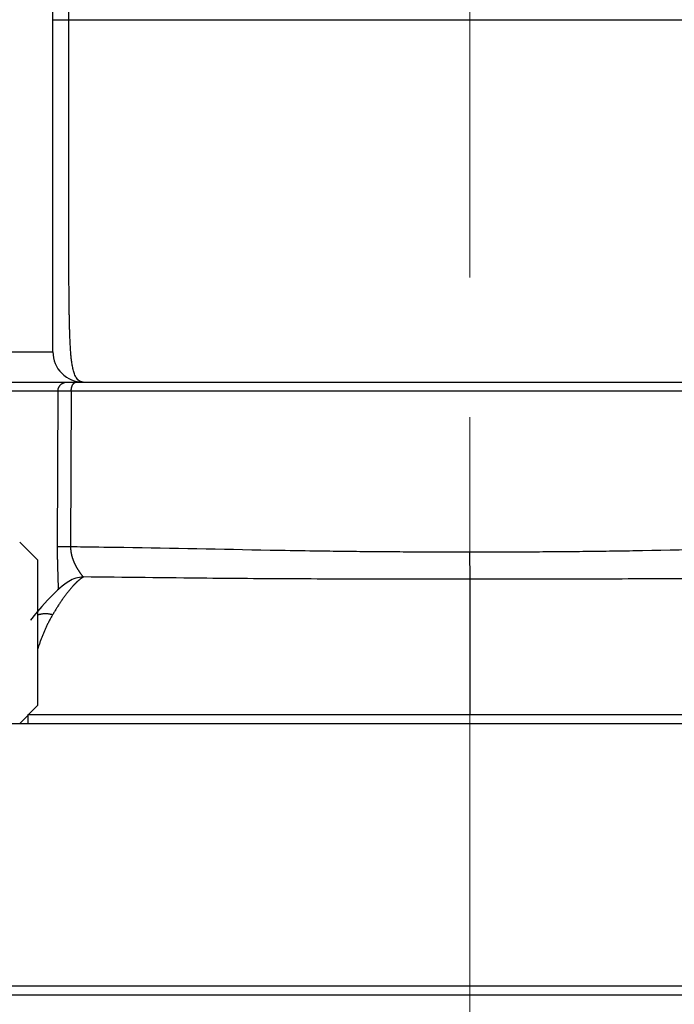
# Model space of a CAD drawing. Header units: millimetres. Extents: x 0 to 840, y 0 to 594.
# Tile 124 of 148: x 711 to 722, y 352 to 369. Entities that reach past the tile are written whole.
import ezdxf

# ---------------------------------------------------------------- set-up
doc = ezdxf.new("R2010")
doc.units = ezdxf.units.MM
doc.header["$LTSCALE"] = 0.36378
doc.linetypes.add('CENTER', pattern=[50.8, 31.75, -6.35, 6.35, -6.35])
doc.layers.add('NoLayerName_001', color=7, linetype='Continuous')
doc.layers.add('NoLayerName_003', color=7, linetype='Continuous')
doc.styles.get("Standard").update_dxf_attribs({"font": 'txt', "bigfont": 'extfont2'})
doc.dimstyles.get("Standard").update_dxf_attribs({"dimtxt": 2.5, "dimasz": 2.5, "dimexe": 1, "dimexo": 1, "dimtad": 1, "dimdec": 3, "dimzin": 0, "dimdsep": 46, "dimtxsty": 'Standard', "dimcen": 2.5, "dimadec": 3, "dimazin": 0, "dimtfac": 0.75, "dimtdec": 3, "dimtmove": 0, "dimatfit": 3, "dimfxl": 1, "dimarcsym": 0})

# ---------------------------------------------------------------- blocks, each defined once
blk = doc.blocks.new('_OPEN30')
at = {"color": 0, "linetype": 'ByBlock', "lineweight": -2}
for p, q in [((-1, 0.267949), (0, 0)), ((0, 0), (-1, -0.267949)), ((0, 0), (-1, 0))]:
    blk.add_line(p, q, dxfattribs=at)
blk = doc.blocks.new('*D53')
at = {"layer": 'Defpoints', "color": 0}
for p in [(661.153, 322.769), (775.859, 234.069)]:
    blk.add_point(p, dxfattribs=at)
at = {"layer": 'NoLayerName_001', "color": 0, "linetype": 'Continuous', "lineweight": 13}
blk.add_line((773.486, 235.905), (663.527, 320.934), dxfattribs=at)
blk.add_arc((718.506, 278.419), 72.5, 320.70541, 126.8628, dxfattribs=at)
at = {"layer": 'NoLayerName_001', "color": 0, "lineweight": 13, "xscale": 3, "yscale": 3, "zscale": 3}
for p, rotation in [((661.153, 322.769), 142.28603269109), ((775.859, 234.069), 322.28603269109)]:
    blk.add_blockref('_OPEN30', p, dxfattribs=dict(at, rotation=rotation))
at = {"layer": 'NoLayerName_001', "color": 0, "lineweight": 13, "insert": (753.983, 257.938), "char_height": 7, "attachment_point": 5, "rotation": 322.286}
blk.add_mtext('\\W0.8000;%%c145', dxfattribs=at)
blk = doc.blocks.new('*D55')
at = {"layer": 'Defpoints', "color": 0}
for p in [(658.506, 410.719), (658.506, 332.419), (778.506, 332.419)]:
    blk.add_point(p, dxfattribs=at)
at = {"layer": 'NoLayerName_001', "color": 0, "linetype": 'Continuous', "lineweight": 13}
for p, q in [((658.506, 334.419), (658.506, 412.719)), ((778.506, 334.419), (778.506, 412.719)), ((775.506, 410.719), (661.506, 410.719))]:
    blk.add_line(p, q, dxfattribs=at)
at = {"layer": 'NoLayerName_001', "color": 0, "lineweight": 13, "xscale": 3, "yscale": 3, "zscale": 3, "rotation": 180}
blk.add_blockref('_OPEN30', (658.506, 410.719), dxfattribs=at)
at = {"layer": 'NoLayerName_001', "color": 0, "lineweight": 13, "xscale": 3, "yscale": 3, "zscale": 3}
blk.add_blockref('_OPEN30', (778.506, 410.719), dxfattribs=at)
at = {"layer": 'NoLayerName_001', "color": 0, "lineweight": 13, "insert": (718.506, 416.219), "char_height": 7, "attachment_point": 5}
blk.add_mtext('\\W0.8000;120', dxfattribs=at)

msp = doc.modelspace()

# ---------------------------------------------------------------- linework, layer by layer
at = {"layer": 'NoLayerName_001', "color": 7, "linetype": 'Continuous', "lineweight": 25}
for p, q in [((711.6063, 363.0688), (711.6063, 389.1397)), ((706.5063, 362.5688), (730.5063, 362.5688)), ((711.3563, 359.6188), (711.0563, 359.9188)), ((711.3563, 357.2188), (711.3563, 359.6188)), ((711.8677, 359.2688), (711.8669, 359.2684)), ((711.238, 358.6282), (711.2378, 358.6279)), ((711.0563, 356.9188), (711.3563, 357.2188)), ((705.5063, 356.9188), (731.5063, 356.9188)), ((731.3184, 352.4188), (705.6943, 352.4188))]:
    msp.add_line(p, q, dxfattribs=at)
at = {"layer": 'NoLayerName_001', "color": 8, "linetype": 'Continuous', "lineweight": 25}
for p, q in [((711.8693, 368.5688), (711.8693, 389.1431)), ((711.6063, 368.5688), (725.4063, 368.5688)), ((708.3496, 363.0688), (711.6063, 363.0688)), ((711.6897, 362.4195), (708.96, 362.4195)), ((711.6897, 362.4195), (711.678, 359.8397)), ((711.9093, 362.4201), (711.8979, 359.8415)), ((725.1034, 362.4201), (711.9093, 362.4201)), ((718.5049, 359.7551), (718.5063, 359.3065)), ((718.5063, 359.3065), (718.5063, 357.0688)), ((711.1921, 357.0688), (711.1912, 356.9188)), ((711.1921, 357.0688), (725.8063, 357.0688)), ((731.4684, 352.5674), (705.5443, 352.5674))]:
    msp.add_line(p, q, dxfattribs=at)
at = {"layer": 'NoLayerName_001', "color": 7, "linetype": 'Continuous', "lineweight": 25}
msp.add_lwpolyline([(711.8677, 359.2688), (711.8264, 359.2411), (711.7571, 359.1882), (711.6844, 359.1254), (711.6051, 359.0501), (711.5179, 358.9599), (711.4226, 358.854), (711.3193, 358.7309), (711.2378, 358.6279)], dxfattribs=at)
msp.add_arc((712.1063, 363.0688), 0.5, 179.99995, 270, dxfattribs=at)
at = {"layer": 'NoLayerName_001', "color": 8, "linetype": 'Continuous', "lineweight": 25}
msp.add_arc((712.1246, 358.862), 0.4812, 91.68223, 122.27004, dxfattribs=at)
for points, knots in [([(712.0203, 362.6075), (712.0062, 362.6281), (711.9738, 362.667), (711.9502, 362.7392), (711.9325, 362.8119), (711.9202, 362.8858), (711.9109, 362.96), (711.9038, 363.0345), (711.8983, 363.1091), (711.8937, 363.1837), (711.89, 363.2584), (711.887, 363.3332), (711.8846, 363.4079), (711.8825, 363.4827), (711.8807, 363.5575), (711.8791, 363.6323), (711.8778, 363.7071), (711.8763, 363.8068), (711.8747, 363.9314), (711.8731, 364.1059), (711.8716, 364.3303), (711.8702, 364.6544), (711.8674, 366.0756), (711.8694, 367.397), (711.8693, 368.5688)], [0, 0, 0, 0, 0.0748084, 0.1500539, 0.2247885, 0.2995761, 0.3744172, 0.4492225, 0.5240128, 0.5988043, 0.6736023, 0.7484074, 0.8232157, 0.8980203, 0.9728194, 1.047615, 1.122409, 1.1972028, 1.3467932, 1.4963864, 1.720776, 2.0199595, 2.4687358, 5.9841488, 5.9841488, 5.9841488, 5.9841488]), ([(711.6897, 362.4195), (711.6898, 362.4221), (711.6898, 362.4273), (711.6905, 362.4351), (711.6916, 362.4428), (711.693, 362.4505), (711.6948, 362.4581), (711.6971, 362.4656), (711.6997, 362.4729), (711.7027, 362.4802), (711.706, 362.4872), (711.7097, 362.4941), (711.7138, 362.5007), (711.7182, 362.5072), (711.723, 362.5134), (711.728, 362.5193), (711.7334, 362.525), (711.739, 362.5304), (711.7449, 362.5354), (711.7511, 362.5402), (711.7575, 362.5446), (711.7642, 362.5487), (711.771, 362.5525), (711.7781, 362.5559), (711.7853, 362.5589), (711.7927, 362.5615), (711.8002, 362.5637), (711.8078, 362.5655), (711.8154, 362.567), (711.8232, 362.568), (711.8309, 362.5686), (711.8361, 362.5687), (711.8387, 362.5688)], [0, 0, 0, 0, 0.00776231, 0.01554355, 0.02333994, 0.03114738, 0.03896168, 0.04677881, 0.05459509, 0.06240752, 0.07021547, 0.07801997, 0.08582173, 0.09362123, 0.10141884, 0.10921503, 0.1170105, 0.12480625, 0.13260303, 0.14040125, 0.14820121, 0.15600322, 0.16380782, 0.17161593, 0.17942894, 0.18724642, 0.19506515, 0.20288118, 0.21069021, 0.21848786, 0.22626989, 0.23403243, 0.23403243, 0.23403243, 0.23403243]), ([(711.9093, 362.4201), (711.9093, 362.4218), (711.9093, 362.4253), (711.9095, 362.4306), (711.9098, 362.4359), (711.9102, 362.4412), (711.9107, 362.4464), (711.9113, 362.4517), (711.912, 362.4569), (711.9128, 362.4621), (711.9137, 362.4673), (711.9148, 362.4725), (711.9159, 362.4777), (711.9172, 362.4829), (711.9186, 362.488), (711.9201, 362.493), (711.9218, 362.4981), (711.9236, 362.5031), (711.9255, 362.508), (711.9276, 362.5128), (711.9298, 362.5176), (711.9322, 362.5223), (711.9348, 362.527), (711.9375, 362.5315), (711.9405, 362.5359), (711.9436, 362.5402), (711.9469, 362.5443), (711.9503, 362.5482), (711.9541, 362.552), (711.9581, 362.5555), (711.9624, 362.5587), (711.9669, 362.5615), (711.9717, 362.564), (711.9767, 362.566), (711.9819, 362.5675), (711.9871, 362.5686), (711.9907, 362.5686), (711.9924, 362.5688)], [0, 0, 0, 0, 0.00527637, 0.01055491, 0.01583541, 0.02111771, 0.02640174, 0.03168753, 0.03697517, 0.04226486, 0.0475569, 0.0528517, 0.05814973, 0.0634508, 0.06875271, 0.07405338, 0.07935126, 0.08464541, 0.08993554, 0.09522201, 0.10050595, 0.10578926, 0.11107455, 0.11636163, 0.12164631, 0.12692587, 0.13219971, 0.13746989, 0.14274434, 0.14803937, 0.15338018, 0.15877085, 0.16417854, 0.16957335, 0.17493433, 0.18025261, 0.18553512, 0.18553512, 0.18553512, 0.18553512]), ([(712.1063, 362.5688), (712.1047, 362.5688), (712.1015, 362.5688), (712.0967, 362.5692), (712.0919, 362.5697), (712.0871, 362.5705), (712.0823, 362.5715), (712.0776, 362.5727), (712.073, 362.5741), (712.0684, 362.5756), (712.0638, 362.5774), (712.0594, 362.5794), (712.0551, 362.5815), (712.0508, 362.5839), (712.0466, 362.5863), (712.0426, 362.589), (712.0386, 362.5918), (712.0347, 362.5947), (712.031, 362.5977), (712.0273, 362.6009), (712.0238, 362.6041), (712.0215, 362.6064), (712.0203, 362.6075)], [0, 0, 0, 0, 0.004817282, 0.009645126, 0.014482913, 0.019329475, 0.024183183, 0.029042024, 0.033903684, 0.038765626, 0.043625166, 0.048479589, 0.053328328, 0.058173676, 0.063017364, 0.067860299, 0.072702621, 0.077543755, 0.082382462, 0.087216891, 0.092044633, 0.096862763, 0.096862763, 0.096862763, 0.096862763]), ([(711.9093, 362.4201), (711.8507, 362.42), (711.7885, 362.42), (711.7226, 362.4199), (711.7116, 362.4198), (711.7007, 362.4197), (711.6933, 362.4196), (711.6897, 362.4195)], [0, 0, 0, 0, 0.17567392, 0.18665372, 0.19763327, 0.20861263, 0.21959203, 0.21959203, 0.21959203, 0.21959203]), ([(711.678, 359.8397), (711.678, 359.8303), (711.6779, 359.8114), (711.6779, 359.7831), (711.6781, 359.7548), (711.6783, 359.7265), (711.6786, 359.6982), (711.679, 359.6699), (711.6795, 359.6416), (711.68, 359.6133), (711.6807, 359.585), (711.6813, 359.5567), (711.6823, 359.519), (711.6837, 359.4719), (711.6862, 359.3964), (711.6884, 359.3304), (711.6901, 359.2738), (711.6909, 359.2456), (711.6916, 359.2173), (711.6921, 359.189), (711.6925, 359.1607), (711.6925, 359.1418), (711.6926, 359.1324)], [0, 0, 0, 0, 0.02830143, 0.05660296, 0.08490476, 0.11320694, 0.14150955, 0.16981263, 0.19811613, 0.22641998, 0.25472408, 0.28302827, 0.31133237, 0.36793938, 0.42454342, 0.53774831, 0.5660509, 0.59435429, 0.62265753, 0.65096, 0.67926158, 0.70756279, 0.70756279, 0.70756279, 0.70756279]), ([(711.8979, 359.8415), (711.8784, 359.8414), (711.8417, 359.8414), (711.7977, 359.8413), (711.7684, 359.8411), (711.7513, 359.841), (711.7293, 359.8408), (711.7097, 359.8405), (711.6926, 359.8403), (711.6853, 359.8401), (711.6804, 359.8399), (711.678, 359.8397)], [0, 0, 0, 0, 0.05864875, 0.10996815, 0.13196176, 0.14662328, 0.16128392, 0.1979415, 0.20527495, 0.21260661, 0.21993687, 0.21993687, 0.21993687, 0.21993687]), ([(718.5058, 359.7551), (718.4324, 359.7549), (718.2855, 359.7545), (717.9918, 359.7543), (717.6246, 359.755), (717.1841, 359.7574), (716.7435, 359.7612), (716.303, 359.7665), (715.789, 359.7739), (714.6143, 359.794), (713.3663, 359.8197), (712.265, 359.8366), (711.9713, 359.8405), (711.8979, 359.8415)], [0, 0, 0, 0, 0.2202855, 0.4405717, 0.8811455, 1.3217203, 1.7622939, 2.2028653, 2.6434363, 3.3042937, 5.7274309, 6.3882868, 6.608572, 6.608572, 6.608572, 6.608572]), ([(711.8979, 359.8415), (711.898, 359.8378), (711.898, 359.8304), (711.8984, 359.8194), (711.8991, 359.8083), (711.8999, 359.7973), (711.9009, 359.7863), (711.9022, 359.7753), (711.9036, 359.7643), (711.9053, 359.7533), (711.9072, 359.7424), (711.9093, 359.7315), (711.9115, 359.7207), (711.914, 359.7099), (711.9166, 359.6992), (711.9195, 359.6885), (711.9225, 359.6778), (711.9257, 359.6673), (711.929, 359.6567), (711.9326, 359.6462), (711.9362, 359.6358), (711.9401, 359.6254), (711.944, 359.6151), (711.9482, 359.6049), (711.9524, 359.5947), (711.9568, 359.5845), (711.9614, 359.5744), (711.966, 359.5644), (711.9708, 359.5544), (711.9757, 359.5445), (711.9808, 359.5347), (711.9859, 359.5249), (711.9911, 359.5152), (711.9965, 359.5055), (712.002, 359.4959), (712.0075, 359.4863), (712.0132, 359.4768), (712.0189, 359.4674), (712.0247, 359.458), (712.0307, 359.4487), (712.0347, 359.4425), (712.0367, 359.4394)], [0, 0, 0, 0, 0.01105395, 0.0221131, 0.03317695, 0.04424483, 0.05531596, 0.06638942, 0.07746414, 0.08853899, 0.09961268, 0.11068385, 0.12175141, 0.13281598, 0.14387853, 0.15493978, 0.16600027, 0.17706028, 0.1881199, 0.19917902, 0.21023732, 0.22129451, 0.23235096, 0.24340712, 0.25446329, 0.26551957, 0.27657593, 0.28763216, 0.29868792, 0.30974298, 0.32079751, 0.33185168, 0.34290554, 0.35395904, 0.36501204, 0.37606433, 0.38711605, 0.39816777, 0.40922002, 0.42027326, 0.4313279, 0.4313279, 0.4313279, 0.4313279]), ([(725.1147, 359.8415), (724.8944, 359.8383), (724.4538, 359.8323), (723.2055, 359.8112), (722.0307, 359.7867), (720.9293, 359.7696), (720.4887, 359.7637), (720.048, 359.7591), (719.6074, 359.756), (719.2402, 359.7547), (718.9464, 359.7544), (718.7261, 359.7545), (718.5792, 359.7549), (718.5058, 359.7551)], [0, 0, 0, 0, 0.6609632, 1.3219271, 3.7454597, 4.1861027, 4.6267454, 5.0673896, 5.5080358, 5.948682, 6.1690047, 6.3893268, 6.6096481, 6.6096481, 6.6096481, 6.6096481]), ([(712.0367, 359.4394), (712.0387, 359.4363), (712.0428, 359.4302), (712.049, 359.421), (712.0553, 359.4119), (712.0616, 359.4029), (712.0681, 359.394), (712.0747, 359.3851), (712.0814, 359.3763), (712.0883, 359.3676), (712.0953, 359.359), (712.1023, 359.3505), (712.1078, 359.3455), (712.1104, 359.343)], [0, 0, 0, 0, 0.01105622, 0.02211268, 0.03316733, 0.0442184, 0.05526438, 0.06630555, 0.07734945, 0.08840584, 0.0994841, 0.11056044, 0.12160199, 0.12160199, 0.12160199, 0.12160199]), ([(712.1104, 359.3429), (712.1069, 359.3408), (712.0998, 359.3367), (712.0895, 359.33), (712.0793, 359.323), (712.0693, 359.3158), (712.0594, 359.3084), (712.0497, 359.3007), (712.0402, 359.2928), (712.0308, 359.2848), (712.0215, 359.2766), (712.0124, 359.2684), (712.0033, 359.26), (711.9944, 359.2515), (711.9855, 359.2429), (711.9768, 359.2342), (711.9682, 359.2254), (711.9596, 359.2165), (711.9511, 359.2075), (711.9428, 359.1985), (711.9345, 359.1894), (711.929, 359.1832), (711.9262, 359.1802)], [0, 0, 0, 0, 0.01232326, 0.02464812, 0.03697954, 0.0493201, 0.06167022, 0.0740283, 0.08639099, 0.09875337, 0.11110945, 0.12345736, 0.13579884, 0.14813546, 0.16046853, 0.17279912, 0.18512807, 0.19745597, 0.20978322, 0.22211002, 0.23443635, 0.24676205, 0.24676205, 0.24676205, 0.24676205]), ([(718.5063, 359.3065), (718.0799, 359.3064), (717.3977, 359.3058), (716.4596, 359.3075), (715.6921, 359.3102), (714.9245, 359.3147), (713.7307, 359.3245), (712.7926, 359.3357), (712.1104, 359.343)], [0, 0, 0, 0, 1.2792135, 2.046742, 2.814269, 3.581795, 4.3493214, 6.3960578, 6.3960578, 6.3960578, 6.3960578]), ([(724.9022, 359.343), (724.22, 359.3357), (723.282, 359.3245), (722.0881, 359.3147), (721.3206, 359.3102), (720.4678, 359.3072), (719.5297, 359.3057), (718.8474, 359.3064), (718.5063, 359.3065)], [0, 0, 0, 0, 2.0467364, 2.8142629, 3.5817888, 4.3493159, 5.3726873, 6.3960579, 6.3960579, 6.3960579, 6.3960579]), ([(711.9262, 359.1802), (711.92, 359.1731), (711.9075, 359.1589), (711.8892, 359.1373), (711.8712, 359.1154), (711.8536, 359.0933), (711.8362, 359.0709), (711.8191, 359.0483), (711.8022, 359.0255), (711.7856, 359.0026), (711.7692, 358.9795), (711.7529, 358.9562), (711.7369, 358.9328), (711.7211, 358.9093), (711.7055, 358.8857), (711.69, 358.862), (711.6747, 358.8381), (711.6596, 358.8142), (711.6447, 358.7901), (711.6299, 358.766), (711.6152, 358.7417), (711.6056, 358.7255), (711.6007, 358.7174)], [0, 0, 0, 0, 0.02831945, 0.05664068, 0.08496627, 0.11329762, 0.141635, 0.16997767, 0.1983239, 0.2266711, 0.25501586, 0.28335545, 0.31169049, 0.34002204, 0.36835094, 0.3966779, 0.42500343, 0.45332789, 0.48165148, 0.50997425, 0.53829611, 0.56661682, 0.56661682, 0.56661682, 0.56661682]), ([(711.6007, 358.7174), (711.5965, 358.7184), (711.588, 358.7205), (711.5751, 358.7232), (711.5622, 358.7256), (711.5492, 358.7277), (711.5361, 358.7295), (711.5231, 358.7309), (711.5099, 358.7319), (711.4968, 358.7326), (711.4836, 358.7329), (711.4704, 358.7328), (711.4573, 358.7323), (711.4441, 358.7314), (711.431, 358.7301), (711.418, 358.7282), (711.405, 358.726), (711.3922, 358.7232), (711.3794, 358.7199), (711.3674, 358.7164), (711.3598, 358.7136), (711.3563, 358.7124)], [0, 0, 0, 0, 0.01313616, 0.02628228, 0.03943531, 0.05259287, 0.06575333, 0.07891578, 0.09208016, 0.10524722, 0.11841846, 0.13159254, 0.14476577, 0.15793572, 0.17110158, 0.18426418, 0.19742618, 0.21059216, 0.22376752, 0.23694984, 0.24801254, 0.24801254, 0.24801254, 0.24801254]), ([(711.6007, 358.7174), (711.5912, 358.7008), (711.5719, 358.668), (711.5449, 358.6175), (711.5189, 358.5665), (711.4942, 358.5148), (711.4707, 358.4626), (711.4483, 358.4099), (711.427, 358.3568), (711.4067, 358.3032), (711.3875, 358.2493), (711.3707, 358.1995), (711.3607, 358.1676), (711.3563, 358.1538)], [0, 0, 0, 0, 0.05719846, 0.11441681, 0.17165724, 0.228917, 0.2861887, 0.34346062, 0.40071832, 0.45796001, 0.51519226, 0.57241991, 0.61562168, 0.61562168, 0.61562168, 0.61562168])]:
    msp.add_open_spline(points, degree=3, knots=knots, dxfattribs=at)
at = {"layer": 'NoLayerName_003', "color": 2, "linetype": 'CENTER', "lineweight": 13}
msp.add_line((718.5063, 394.3299), (718.5063, 214.419), dxfattribs=at)

# ---------------------------------------------------------------- dimensions: what is measured, and where the dimension line sits
at = {"layer": 'NoLayerName_001', "color": 3, "linetype": 'Continuous', "lineweight": 13}
dim = msp.add_linear_dim(base=(658.5063, 410.7188), p1=(778.5063, 332.419), p2=(658.5063, 332.419), angle=180, text='\\W0.8000;<>', dimstyle='Standard', override={"dimtxt": 7, "dimasz": 3, "dimexe": 2, "dimexo": 2, "dimgap": 2, "dimzin": 8, "dimblk": 'OPEN30', "dimclrd": 0, "dimclre": 0, "dimclrt": 0, "dimtp": 0, "dimtm": 0, "dimlwd": 13, "dimlwe": 13}, dxfattribs=at)
dim.commit()
dim.dimension.update_dxf_attribs({"geometry": '*D55', "text_midpoint": (718.5063, 410.7188), "dimtype": 160})
dim = msp.add_diameter_dim_2p(p1=(661.1534, 322.7687), p2=(775.8592, 234.0693), text='\\W0.8000;<>', dimstyle='Standard', override={"dimtxt": 7, "dimasz": 3, "dimexe": 2, "dimexo": 2, "dimgap": 2, "dimzin": 8, "dimblk": 'OPEN30', "dimclrd": 0, "dimclre": 0, "dimclrt": 0, "dimtp": 0, "dimtm": 0, "dimatfit": 2, "dimlwd": 13, "dimlwe": 13}, dxfattribs=at)
dim.commit()
dim.dimension.update_dxf_attribs({"geometry": '*D53', "text_midpoint": (750.619, 253.587), "dimtype": 163})

doc.saveas('drawing.dxf')
